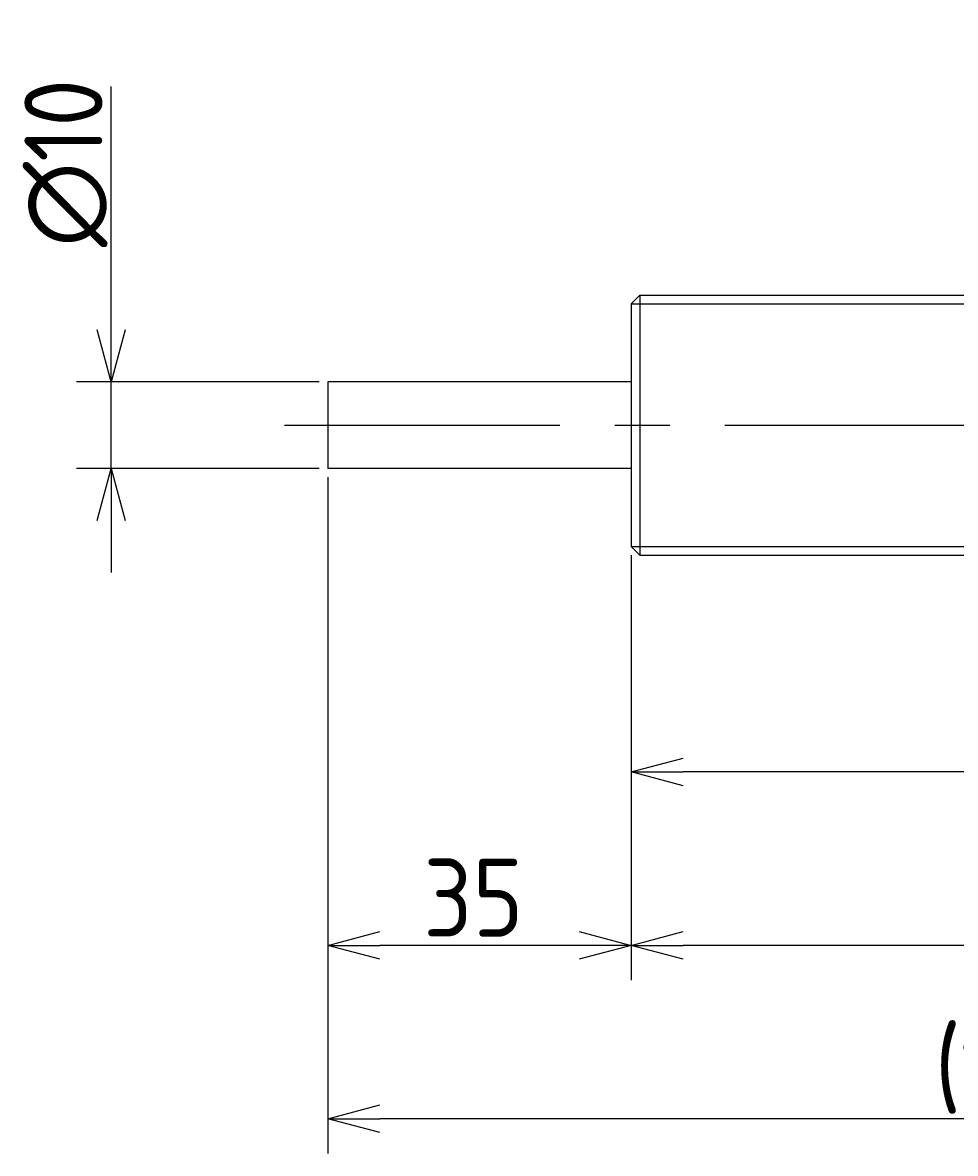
# Model space of a CAD drawing. Extents: x -50 to 455, y 126 to 259.
# Tile 2 of 3: x 240 to 347, y 126 to 256. Entities that reach past the tile are written whole.
import ezdxf

# ---------------------------------------------------------------- set-up
doc = ezdxf.new("R2010")
doc.units = 0
doc.header["$PDMODE"] = 3
doc.header["$PDSIZE"] = 2
doc.linetypes.add('CENTER', pattern=[50.8, 31.75, -6.35, 6.35, -6.35])
doc.layers.get('0').update_dxf_attribs({"linetype": 'CONTINUOUS'})
doc.layers.get('DEFPOINTS').update_dxf_attribs({"linetype": 'CONTINUOUS'})
for name, color, linetype in [('図形', 7, 'CONTINUOUS'), ('図枠', 7, 'CONTINUOUS'), ('寸法_文字', 3, 'CONTINUOUS')]:
    doc.layers.add(name, color=color, linetype=linetype)
doc.layers.get('0').off()
doc.styles.add('DIMENSION', font='isocp.shx', dxfattribs={"bigfont": 'bigfont.shx'})
doc.dimstyles.get("Standard").update_dxf_attribs({"dimtxt": 0.18, "dimasz": 0.18, "dimexe": 0.18, "dimexo": 0.0625, "dimgap": 0.09, "dimtad": 0, "dimtih": 1, "dimtoh": 1, "dimzin": 0, "dimcen": 0.09, "dimazin": 3, "dimtfac": 1, "dimtofl": 0, "dimtmove": 0, "dimatfit": 3})

# ---------------------------------------------------------------- blocks, each defined once
blk = doc.blocks.new('_OPEN30')
at = {"color": 0, "linetype": 'BYBLOCK'}
for p, q in [((-1, 0.268), (0, 0)), ((0, 0), (-1, -0.268)), ((0, 0), (-1, 0))]:
    blk.add_line(p, q, dxfattribs=at)
blk = doc.blocks.new('*U22')
at = {"layer": '寸法_文字', "color": 3, "style": 'DIMENSION'}
blk.add_text('(116.5)', height=9, dxfattribs=at).set_placement((352.5, 171.45))
blk = doc.blocks.new('*D5')
at = {"layer": 'DEFPOINTS', "color": 0}
for p in [(310, 196), (426.5, 196), (310, 170)]:
    blk.add_point(p, dxfattribs=at)
at = {"layer": '寸法_文字', "color": 3}
for p, q in [((310, 195), (310, 166)), ((426.5, 195), (426.5, 166)), ((420.5, 170), (316, 170))]:
    blk.add_line(p, q, dxfattribs=at)
at = {"layer": '図枠'}
blk.add_blockref('*U22', (0, 0), dxfattribs=at)
at = {"layer": '寸法_文字', "color": 3, "xscale": 6, "yscale": 6, "zscale": 6, "rotation": 180}
blk.add_blockref('_OPEN30', (310, 170), dxfattribs=at)
at = {"layer": '寸法_文字', "color": 3, "xscale": 6, "yscale": 6, "zscale": 6}
blk.add_blockref('_OPEN30', (426.5, 170), dxfattribs=at)
blk = doc.blocks.new('*U23')
at = {"layer": '寸法_文字', "color": 3, "style": 'DIMENSION'}
blk.add_text('136.5', height=9, dxfattribs=at).set_placement((365.01, 151))
blk = doc.blocks.new('*D6')
at = {"layer": 'DEFPOINTS', "color": 0}
for p in [(310, 196), (446.5, 196), (310, 150)]:
    blk.add_point(p, dxfattribs=at)
at = {"layer": '寸法_文字', "color": 3}
for p, q in [((310, 195), (310, 146)), ((446.5, 195), (446.5, 146)), ((440.5, 150), (316, 150))]:
    blk.add_line(p, q, dxfattribs=at)
at = {"layer": '図枠'}
blk.add_blockref('*U23', (0, 0), dxfattribs=at)
at = {"layer": '寸法_文字', "color": 3, "xscale": 6, "yscale": 6, "zscale": 6, "rotation": 180}
blk.add_blockref('_OPEN30', (310, 150), dxfattribs=at)
at = {"layer": '寸法_文字', "color": 3, "xscale": 6, "yscale": 6, "zscale": 6}
blk.add_blockref('_OPEN30', (446.5, 150), dxfattribs=at)
blk = doc.blocks.new('*U28')
at = {"layer": '寸法_文字', "color": 3, "style": 'DIMENSION'}
blk.add_text('35', height=9, dxfattribs=at).set_placement((286.01, 151))
blk = doc.blocks.new('*D7')
at = {"layer": 'DEFPOINTS', "color": 0}
for p in [(275, 205), (310, 196), (275, 150)]:
    blk.add_point(p, dxfattribs=at)
at = {"layer": '寸法_文字', "color": 3}
for p, q in [((275, 204), (275, 146)), ((310, 195), (310, 146)), ((304, 150), (281, 150))]:
    blk.add_line(p, q, dxfattribs=at)
at = {"layer": '図枠'}
blk.add_blockref('*U28', (0, 0), dxfattribs=at)
at = {"layer": '寸法_文字', "color": 3, "xscale": 6, "yscale": 6, "zscale": 6, "rotation": 180}
blk.add_blockref('_OPEN30', (275, 150), dxfattribs=at)
at = {"layer": '寸法_文字', "color": 3, "xscale": 6, "yscale": 6, "zscale": 6}
blk.add_blockref('_OPEN30', (310, 150), dxfattribs=at)
blk = doc.blocks.new('*U30')
at = {"layer": '寸法_文字', "color": 3, "style": 'DIMENSION'}
blk.add_text('(171.5)', height=9, dxfattribs=at).set_placement((345, 131.45))
blk = doc.blocks.new('*D9')
at = {"layer": 'DEFPOINTS', "color": 0}
for p in [(275, 205), (446.5, 196), (275, 130)]:
    blk.add_point(p, dxfattribs=at)
at = {"layer": '寸法_文字', "color": 3}
for p, q in [((275, 204), (275, 126)), ((446.5, 195), (446.5, 126)), ((440.5, 130), (281, 130))]:
    blk.add_line(p, q, dxfattribs=at)
at = {"layer": '図枠'}
blk.add_blockref('*U30', (0, 0), dxfattribs=at)
at = {"layer": '寸法_文字', "color": 3, "xscale": 6, "yscale": 6, "zscale": 6, "rotation": 180}
blk.add_blockref('_OPEN30', (275, 130), dxfattribs=at)
at = {"layer": '寸法_文字', "color": 3, "xscale": 6, "yscale": 6, "zscale": 6}
blk.add_blockref('_OPEN30', (446.5, 130), dxfattribs=at)
blk = doc.blocks.new('*U29')
at = {"layer": '寸法_文字', "color": 3, "style": 'DIMENSION'}
blk.add_text('∅10', height=9, rotation=90, dxfattribs=at).set_placement((249, 230.55))
blk = doc.blocks.new('*D11')
at = {"layer": 'DEFPOINTS', "color": 0}
for p in [(250, 215), (275, 215), (275, 205)]:
    blk.add_point(p, dxfattribs=at)
at = {"layer": '寸法_文字', "color": 3}
for p, q in [((250, 221), (250, 249.1)), ((274, 215), (246, 215)), ((250, 205), (250, 215)), ((274, 205), (246, 205)), ((250, 199), (250, 193))]:
    blk.add_line(p, q, dxfattribs=at)
at = {"layer": '図枠'}
blk.add_blockref('*U29', (0, 0), dxfattribs=at)
at = {"layer": '寸法_文字', "color": 3, "xscale": 6, "yscale": 6, "zscale": 6}
for p, rotation in [((250, 215), 270), ((250, 205), 90)]:
    blk.add_blockref('_OPEN30', p, dxfattribs=dict(at, rotation=rotation))

msp = doc.modelspace()

# ---------------------------------------------------------------- linework, layer by layer
at = {"layer": '図形'}
for p, q in [((310, 224), (311, 225)), ((311, 225), (425.5, 225)), ((311, 225), (311, 195)), ((310, 224), (310, 196)), ((310, 215), (275, 215)), ((275, 215), (275, 205)), ((310, 205), (275, 205)), ((310, 196), (311, 195)), ((311.004, 195), (425.5, 195))]:
    msp.add_line(p, q, dxfattribs=at)
at = {"layer": '図形', "color": 3}
for p, q in [((310, 224), (426.5, 224)), ((310, 196), (426.5, 196))]:
    msp.add_line(p, q, dxfattribs=at)
at = {"layer": '図形', "color": 3, "linetype": 'CENTER'}
msp.add_line((270, 210), (455, 210), dxfattribs=at)

# ---------------------------------------------------------------- dimensions: what is measured, and where the dimension line sits
at = {"layer": '寸法_文字'}
dim = msp.add_linear_dim(base=(250, 215), p1=(275, 205), p2=(275, 215), angle=90, text='%%c<>', dimstyle='Standard', override={"dimscale": 2, "dimse1": 0, "dimse2": 0}, dxfattribs=at)
dim.commit()
dim.dimension.update_dxf_attribs({"geometry": '*D11', "text_midpoint": (250, 240), "dimtype": 128})
for base, p1, p2, picture, middle in [((275, 150), (310, 196), (275, 205), '*D7', (292.5, 150)), ((310, 150), (446.5, 196), (310, 196), '*D6', (378.25, 150))]:
    dim = msp.add_linear_dim(base=base, p1=p1, p2=p2, dimstyle='Standard', override={"dimscale": 2}, dxfattribs=at)
    dim.commit()
    dim.dimension.update_dxf_attribs({"geometry": picture, "text_midpoint": middle, "dimtype": 128})
for base, p1, p2, picture, middle in [((275, 130), (446.5, 196), (275, 205), '*D9', (360.75, 130)), ((310, 170), (426.5, 196), (310, 196), '*D5', (368.25, 170))]:
    dim = msp.add_linear_dim(base=base, p1=p1, p2=p2, text='(<>)', dimstyle='Standard', override={"dimscale": 2}, dxfattribs=at)
    dim.commit()
    dim.dimension.update_dxf_attribs({"geometry": picture, "text_midpoint": middle, "dimtype": 128})

doc.saveas('drawing.dxf')
